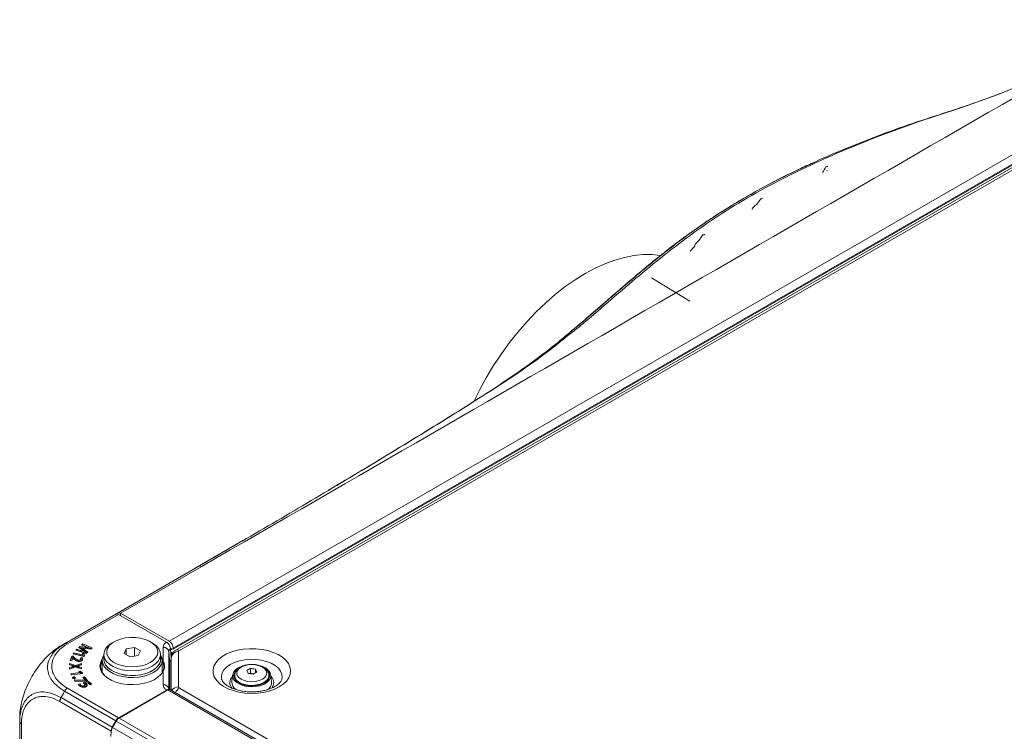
# Model space of a CAD drawing. Header units: millimetres. Extents: x 0 to 1118, y 0 to 864.
# Tile 180 of 256: x 447 to 534, y 199 to 262. Entities that reach past the tile are written whole.
import ezdxf

# ---------------------------------------------------------------- set-up
doc = ezdxf.new("R2010")
doc.units = ezdxf.units.MM

msp = doc.modelspace()

# ---------------------------------------------------------------- linework, layer by layer
at = {"color": 9, "linetype": 'Continuous', "lineweight": 0}
for p, q in [((460.2236, 206.9846), (555.0113, 261.7044)), ((460.5699, 206.2967), (555.3721, 261.0248)), ((555.371, 261.0956), (460.571, 206.3687)), ((555.9282, 260.8968), (461.1275, 206.1695)), ((463.0817, 213.568), (455.9507, 209.4514)), ((455.7704, 209.3473), (451.2657, 206.7468)), ((455.5327, 209.3792), (455.5332, 209.3789)), ((452.479, 206.071), (452.4801, 206.1741)), ((452.8183, 206.3479), (452.8188, 206.4512)), ((459.6879, 205.2713), (459.6879, 206.446)), ((460.3525, 206.2425), (460.471, 206.311)), ((451.8447, 205.4741), (451.8466, 205.5768)), ((460.1867, 206.0662), (460.1867, 202.7757)), ((460.2678, 205.104), (460.1867, 206.0662)), ((460.4446, 205.8875), (460.5318, 205.9378)), ((461.0543, 206.0675), (461.0543, 202.9624)), ((451.6647, 204.6246), (451.6636, 204.7278)), ((452.2914, 204.6317), (452.2924, 204.7349)), ((459.6879, 203.1555), (459.6879, 204.3302)), ((451.2657, 202.8547), (455.7704, 200.2542)), ((461.1275, 202.8604), (605.2489, 119.6609)), ((450.92, 202.3834), (450.7106, 202.0206)), ((450.7106, 202.0205), (455.2144, 199.4205)), ((455.5222, 199.9893), (451.014, 202.5918)), ((604.4646, 119.3483), (460.091, 202.6934)), ((455.1065, 199.0746), (450.6074, 201.6718)), ((600.1916, 116.8816), (455.8181, 200.2267)), ((447.2179, 199.7145), (447.2179, 197.4082)), ((599.6184, 116.0579), (455.2449, 199.4029)), ((455.6093, 200.0274), (455.5327, 199.9832)), ((599.9416, 116.6177), (455.5681, 199.9628))]:
    msp.add_line(p, q, dxfattribs=at)
at = {"color": 7, "linetype": 'Continuous', "lineweight": 15}
for p, q in [((460.5591, 206.2736), (555.3622, 261.0022)), ((555.6032, 260.929), (460.8026, 206.2017)), ((532.5418, 254.9089), (532.3113, 254.8185)), ((518.0933, 248.4177), (518.1378, 248.4027)), ((506.0395, 236.9128), (502.6404, 238.9731)), ((466.7143, 215.8496), (462.5084, 213.4061)), ((455.6844, 209.4667), (462.8317, 213.5928)), ((451.014, 206.7706), (455.5222, 209.3731)), ((455.5222, 209.3731), (455.5327, 209.3792)), ((455.5327, 209.3792), (455.5433, 209.3853)), ((455.6844, 209.4667), (455.5433, 209.3852)), ((455.5433, 209.3853), (455.5453, 209.3841)), ((459.9865, 206.9134), (455.7704, 209.3473)), ((455.9507, 209.4514), (455.93, 209.4395)), ((455.93, 209.2552), (455.93, 209.4395)), ((455.9507, 209.4514), (455.9476, 209.245)), ((460.2236, 206.9846), (455.9507, 209.4514)), ((450.5553, 206.4319), (451.014, 206.7706)), ((450.92, 206.7163), (450.7106, 206.5953)), ((452.1036, 206.2959), (452.0039, 206.2038)), ((452.0039, 206.2038), (452.9326, 205.9104)), ((452.1043, 206.1922), (452.0881, 206.1772)), ((452.4801, 206.1741), (452.1036, 206.2959)), ((452.1043, 206.1922), (452.1036, 206.2959)), ((452.479, 206.071), (452.1043, 206.1922)), ((452.361, 206.5201), (452.2821, 206.4472)), ((452.2821, 206.4472), (452.589, 206.2319)), ((452.362, 206.4166), (452.3463, 206.4021)), ((452.8188, 206.4512), (452.361, 206.5201)), ((452.362, 206.4166), (452.361, 206.5201)), ((452.5268, 206.3918), (452.362, 206.4166)), ((452.6013, 206.7558), (452.5058, 206.6675)), ((452.5058, 206.6675), (452.8537, 206.526)), ((452.5242, 206.2963), (452.527, 206.3985)), ((452.527, 206.3985), (452.5294, 206.4006)), ((452.6019, 206.6519), (452.5843, 206.6356)), ((453.4602, 206.3979), (452.6013, 206.7558)), ((452.6019, 206.6519), (452.6013, 206.7558)), ((453.3829, 206.3265), (452.6019, 206.6519)), ((452.7821, 206.1313), (452.7838, 206.2342)), ((453.0655, 206.0333), (452.7838, 206.2342)), ((452.8922, 206.336), (453.3256, 206.2736)), ((453.2253, 206.3792), (453.2237, 206.3776)), ((453.2246, 206.2881), (453.2237, 206.3776)), ((453.2278, 206.2877), (453.2253, 206.3792)), ((453.3256, 206.2736), (453.4602, 206.3979)), ((455.3797, 206.9439), (455.2029, 206.8418)), ((456.4482, 206.3273), (456.2569, 205.9151)), ((457.1623, 206.4378), (456.4482, 206.3273)), ((456.4528, 205.802), (456.4482, 206.3273)), ((457.1598, 205.6722), (457.1623, 206.4378)), ((457.685, 206.136), (457.1623, 206.4378)), ((458.739, 206.8418), (458.5622, 206.9439)), ((460.3393, 206.3843), (460.5346, 206.2756)), ((460.3461, 206.3326), (460.4043, 205.5213)), ((460.5699, 206.2967), (460.571, 206.3687)), ((451.6483, 205.6728), (451.5022, 205.2826)), ((451.65, 205.5692), (451.5408, 205.2778)), ((451.7633, 205.6584), (451.6483, 205.6728)), ((451.65, 205.5692), (451.6483, 205.6728)), ((451.7619, 205.5552), (451.65, 205.5692)), ((451.6585, 205.2631), (451.747, 205.4993)), ((451.747, 205.4993), (451.7501, 205.4989)), ((451.7501, 205.4989), (451.8063, 205.4391)), ((451.7619, 205.5552), (451.7633, 205.6584)), ((451.8447, 205.4741), (451.7619, 205.5552)), ((451.8466, 205.5768), (451.7633, 205.6584)), ((451.8309, 205.9653), (451.7643, 205.8647)), ((451.7643, 205.8647), (452.7164, 205.6548)), ((451.8322, 205.8616), (451.8253, 205.8513)), ((452.6204, 205.7913), (451.8309, 205.9653)), ((451.8322, 205.8616), (451.8309, 205.9653)), ((452.6217, 205.6876), (451.8322, 205.8616)), ((452.2402, 205.2151), (452.2407, 205.3184)), ((452.5547, 205.5485), (452.4095, 205.5333)), ((452.4482, 205.2977), (452.4461, 205.4001)), ((452.4514, 205.3474), (452.4482, 205.2977)), ((452.4536, 205.3473), (452.4514, 205.4493)), ((452.5534, 205.4451), (452.4533, 205.4346)), ((452.7482, 205.9007), (452.6002, 205.9129)), ((452.6002, 205.9129), (452.6215, 205.7929)), ((452.7462, 205.7975), (452.6188, 205.8081)), ((452.6215, 205.7929), (452.6204, 205.7913)), ((452.6217, 205.6876), (452.6204, 205.7913)), ((452.6238, 205.6907), (452.6215, 205.7929)), ((452.6238, 205.6907), (452.6217, 205.6876)), ((452.7164, 205.6548), (452.7741, 205.7419)), ((452.7462, 205.7975), (452.7482, 205.9007)), ((452.759, 205.7191), (452.7462, 205.7975)), ((452.7741, 205.7419), (452.7482, 205.9007)), ((453.002, 205.9745), (452.7821, 206.1313)), ((452.8657, 206.0468), (452.8631, 206.0444)), ((452.8638, 205.9406), (452.8631, 206.0444)), ((452.8684, 205.9448), (452.8638, 205.9406)), ((452.8684, 205.9448), (452.8657, 206.0468)), ((452.9326, 205.9104), (453.0655, 206.0333)), ((454.3334, 205.3111), (454.3334, 204.2414)), ((454.4709, 205.8214), (454.4709, 205.4132)), ((456.2569, 205.9151), (456.7796, 205.6133)), ((456.7796, 205.6133), (457.4937, 205.7238)), ((457.4937, 205.7238), (457.685, 206.136)), ((459.4709, 205.4132), (459.4709, 205.8214)), ((459.6084, 205.4035), (459.6879, 205.2713)), ((459.6084, 204.2414), (459.6084, 205.3111)), ((460.4043, 205.3507), (460.4028, 205.3515)), ((460.4043, 205.5367), (460.4043, 202.6816)), ((460.4446, 205.8875), (460.4446, 205.7495)), ((451.9871, 204.8544), (451.4507, 205.0339)), ((451.4507, 205.0339), (451.4519, 204.9062)), ((451.4529, 204.9296), (451.4507, 205.0339)), ((451.4519, 204.9062), (451.6626, 204.8462)), ((451.4529, 204.9296), (451.4531, 204.9059)), ((451.9871, 204.7509), (451.4529, 204.9296)), ((451.6636, 204.7278), (451.4541, 204.6609)), ((451.4541, 204.6609), (451.4552, 204.5323)), ((451.4563, 204.5581), (451.4541, 204.6609)), ((451.4552, 204.5323), (451.9946, 204.7195)), ((451.6647, 204.6246), (451.4563, 204.5581)), ((451.4563, 204.5581), (451.4565, 204.5328)), ((451.5022, 205.2826), (451.6585, 205.2631)), ((451.8623, 204.7917), (451.8622, 204.7889)), ((451.8644, 204.686), (451.8622, 204.7889)), ((451.8645, 204.6905), (451.8623, 204.7917)), ((451.8645, 204.6905), (451.8644, 204.686)), ((452.5077, 205.0298), (451.9871, 204.8544)), ((452.5056, 204.9255), (451.9871, 204.7509)), ((451.9871, 204.7509), (451.9871, 204.8544)), ((451.9946, 204.7195), (452.5121, 204.5427)), ((452.1125, 204.6829), (452.1148, 204.7842)), ((452.1127, 204.6795), (452.1125, 204.6829)), ((452.1127, 204.6795), (452.1148, 204.7824)), ((452.1148, 204.7824), (452.1148, 204.7842)), ((452.5088, 204.5676), (452.2914, 204.6317)), ((452.2915, 204.8355), (452.5089, 204.9022)), ((452.511, 204.6704), (452.2924, 204.7349)), ((452.5056, 204.9255), (452.5077, 205.0298)), ((452.5058, 204.9012), (452.5056, 204.9255)), ((452.5089, 204.9022), (452.5077, 205.0298)), ((452.5088, 204.5676), (452.511, 204.6704)), ((452.509, 204.5438), (452.5088, 204.5676)), ((452.5121, 204.5427), (452.511, 204.6704)), ((459.6401, 205.2229), (459.6084, 205.2799)), ((459.6614, 204.3648), (459.6084, 204.4729)), ((460.2678, 205.104), (460.2678, 202.7408)), ((467.3733, 204.5904), (467.3733, 204.1623)), ((467.8055, 204.5235), (467.8055, 204.212)), ((452.3992, 204.2325), (451.5751, 204.1244)), ((451.5751, 204.1244), (451.6164, 204.0194)), ((452.4018, 204.1295), (451.6137, 204.0261)), ((451.6164, 204.0194), (452.6102, 204.1497)), ((451.7285, 203.7465), (451.7284, 203.7464)), ((451.8072, 203.7316), (451.7632, 203.7171)), ((451.8072, 203.7316), (451.8065, 203.8349)), ((452.818, 203.5712), (451.8601, 203.5832)), ((451.8601, 203.5832), (451.9475, 203.4769)), ((451.9617, 203.7468), (451.9626, 203.7933)), ((452.4003, 204.3644), (452.2654, 204.3273)), ((452.2654, 204.3273), (452.3985, 204.2342)), ((452.3997, 204.2608), (452.3716, 204.253)), ((452.3985, 204.2342), (452.3992, 204.2325)), ((452.4018, 204.1295), (452.3992, 204.2325)), ((452.3997, 204.2608), (452.4003, 204.3644)), ((452.5644, 204.1437), (452.3997, 204.2608)), ((452.5745, 204.2406), (452.4003, 204.3644)), ((452.5726, 204.1447), (452.5745, 204.2406)), ((452.6102, 204.1497), (452.5745, 204.2406)), ((452.7595, 203.8618), (452.6149, 203.8222)), ((452.6149, 203.8222), (452.8208, 203.5719)), ((452.7584, 203.7581), (452.6844, 203.7378)), ((452.7584, 203.7581), (452.7595, 203.8618)), ((452.983, 203.4851), (452.7584, 203.7581)), ((453.0535, 203.5044), (452.7595, 203.8618)), ((452.8208, 203.5719), (452.818, 203.5712)), ((452.8184, 203.4741), (452.818, 203.5712)), ((452.8236, 203.4741), (452.8208, 203.5719)), ((465.8046, 204.011), (465.7422, 203.4007)), ((465.9892, 203.9632), (465.9892, 203.7903)), ((467.3733, 204.1623), (467.3321, 204.1385)), ((467.6494, 204.1196), (467.3733, 204.1623)), ((468.9892, 203.7903), (468.9892, 203.9632)), ((468.9892, 203.8226), (469.0239, 203.7495)), ((469.2361, 203.4007), (469.1737, 204.011)), ((452.1499, 203.4762), (451.9459, 203.4788)), ((451.9475, 203.4769), (452.9416, 203.4737)), ((452.3789, 203.2243), (452.2362, 203.1958)), ((452.377, 203.1206), (452.2862, 203.1024)), ((452.4587, 202.9972), (452.4605, 203.0999)), ((453.1137, 203.4535), (452.65, 203.3193)), ((452.7401, 202.9515), (452.7389, 203.0546)), ((452.8713, 203.2799), (452.7464, 203.2437)), ((452.8183, 203.0413), (452.8162, 203.1433)), ((452.8679, 203.184), (452.8715, 203.2857)), ((452.8715, 203.2857), (453.0569, 203.3373)), ((452.9149, 203.1492), (452.9167, 203.2519)), ((452.9416, 203.4737), (453.0535, 203.5044)), ((453.0569, 203.3373), (453.2767, 203.1499)), ((453.113, 203.3499), (453.0601, 203.3345)), ((453.113, 203.3499), (453.1137, 203.4535)), ((453.3252, 203.1689), (453.113, 203.3499)), ((453.4091, 203.2017), (453.1137, 203.4535)), ((453.2767, 203.1499), (453.4091, 203.2017)), ((604.7146, 119.3731), (460.341, 202.7182)), ((459.9865, 202.6881), (455.7704, 200.2542)), ((455.8181, 200.2267), (460.091, 202.6934)), ((447.0714, 199.919), (447.0714, 200.2923)), ((447.0714, 197.6123), (447.0714, 199.919)), ((455.5433, 199.9771), (455.2144, 199.4205)), ((455.2449, 199.4029), (455.5681, 199.9628)), ((455.6245, 200.0483), (455.5222, 199.9893)), ((455.5327, 199.9832), (455.5222, 199.9893)), ((455.5433, 199.9771), (455.5327, 199.9832)), ((455.5956, 200.0073), (455.5433, 199.9771)), ((455.099, 198.5845), (455.1065, 199.0746))]:
    msp.add_line(p, q, dxfattribs=at)
at = {"color": 7, "linetype": 'Continuous', "lineweight": 15, "flags": 128}
for points in [[(518.4958, 249.7312), (518.8894, 249.9117), (522.4268, 251.3621), (526.1127, 252.6993), (529.8547, 253.9442), (531.6743, 254.5791), (533.4576, 255.2493), (536.899, 256.7138), (540.2029, 258.3415), (543.3574, 260.0793), (543.3574, 260.0793), (543.3574, 260.0793)], [(503.4325, 240.9427), (502.6961, 241.0211), (501.9119, 241.0217), (501.1016, 240.9415), (500.2695, 240.7809), (499.4197, 240.5408), (498.5566, 240.2224), (497.6846, 239.8272), (496.8081, 239.3574), (495.9316, 238.8153), (495.0596, 238.2036), (494.1965, 237.5256), (493.3467, 236.7845), (492.5146, 235.9843), (491.7043, 235.129), (490.92, 234.2229), (490.1658, 233.2707), (489.4454, 232.2772), (488.7625, 231.2475), (488.1206, 230.1868), (487.523, 229.1006), (487.0524, 228.162)], [(458.5619, 205.1071), (458.8496, 205.3108), (459.0604, 205.5437), (459.1856, 205.7964), (459.2202, 206.0585), (459.1627, 206.3192), (459.0155, 206.5679), (458.7845, 206.7944), (458.4793, 206.9894), (458.1124, 207.1449), (457.6987, 207.2546), (457.2552, 207.3141), (456.8001, 207.3207), (456.352, 207.2743), (455.9292, 207.1769), (455.5491, 207.0322), (455.2272, 206.8464), (454.9766, 206.6269), (454.8078, 206.3829), (454.7274, 206.1242), (454.739, 205.8615), (454.8419, 205.6055), (455.032, 205.3666), (455.3014, 205.1548), (455.6392, 204.9786), (456.0315, 204.8453), (456.4623, 204.7603), (456.9139, 204.7271), (457.3679, 204.747), (457.8056, 204.8193), (458.2091, 204.941), (458.5619, 205.1071)], [(458.7387, 204.8009), (458.3722, 204.6262), (457.9551, 204.4947), (457.5024, 204.4112), (457.0304, 204.3786), (456.5564, 204.3982), (456.0973, 204.4692), (455.6698, 204.5891), (455.2893, 204.7535), (454.9696, 204.9565), (454.7222, 205.1908), (454.5561, 205.4479), (454.4773, 205.7185), (454.4886, 205.9928), (454.5896, 206.2609), (454.7767, 206.5131), (455.0431, 206.7403), (455.2029, 206.8418)], [(458.739, 206.8418), (458.8208, 206.7922), (459.1056, 206.5726), (459.3133, 206.3258), (459.4363, 206.0608), (459.4702, 205.7871), (459.4138, 205.5147), (459.2691, 205.2533), (459.0413, 205.0125), (458.7387, 204.8009)], [(452.5534, 205.4451), (452.5541, 205.4968), (452.5547, 205.5485)], [(459.6879, 204.3302), (459.5005, 204.0597), (459.233, 203.8127), (458.894, 203.5969), (458.494, 203.4193), (458.0459, 203.2853), (457.5637, 203.1994), (457.0628, 203.1641), (456.559, 203.1806), (456.0682, 203.2483), (455.606, 203.3652), (455.187, 203.5276), (454.8244, 203.7302), (454.5298, 203.9667), (454.3124, 204.2296), (454.1792, 204.5106), (454.1343, 204.8008), (454.1792, 205.0909), (454.3124, 205.3719), (454.3392, 205.4118)], [(459.4636, 205.8088), (459.4717, 205.795), (459.5831, 205.5214), (459.6056, 205.2408), (459.5384, 204.9625), (459.3837, 204.6961), (459.1469, 204.4506), (458.8359, 204.2345), (458.4615, 204.055), (458.0363, 203.9182), (457.5748, 203.8289), (457.0927, 203.7901), (456.6066, 203.8031), (456.1328, 203.8674), (455.6875, 203.9809), (455.286, 204.1397), (454.9418, 204.3384), (454.6668, 204.5702), (454.4702, 204.8272), (454.3587, 205.1007), (454.3363, 205.3814), (454.4035, 205.6597), (454.4709, 205.7963)], [(454.4709, 205.5577), (454.4591, 205.4477), (454.4932, 205.1726), (454.6169, 204.9063), (454.8256, 204.6583), (455.1118, 204.4375), (455.4653, 204.252), (455.8731, 204.1085), (456.3207, 204.0121), (456.7917, 203.9664), (457.2692, 203.973), (457.736, 204.0316), (458.1751, 204.1401), (458.5706, 204.2947), (458.9084, 204.4897), (459.1761, 204.718), (459.3641, 204.9715), (459.4657, 205.241), (459.477, 205.5166), (459.4709, 205.5577)], [(454.4709, 205.4132), (454.5056, 205.1738), (454.6286, 204.9088), (454.8362, 204.662), (455.1211, 204.4424), (455.4727, 204.2578), (455.8786, 204.115), (456.3239, 204.0191), (456.7926, 203.9736), (457.2677, 203.9801), (457.7322, 204.0385), (458.1691, 204.1465), (458.5627, 204.3003), (458.8987, 204.4943), (459.1651, 204.7215), (459.3522, 204.9737), (459.4533, 205.2418), (459.4709, 205.4132)], [(454.3334, 205.2799), (454.2284, 205.0457), (454.1843, 204.7606), (454.2284, 204.4756), (454.3593, 204.1996), (454.5728, 203.9413), (454.8623, 203.709), (455.0182, 203.613)], [(454.3334, 204.4729), (454.3005, 204.4092), (454.2754, 204.3526)], [(468.1522, 204.8494), (468.4571, 204.7516), (468.7498, 204.6012), (468.9745, 204.416), (469.1192, 204.2058), (469.1759, 203.982), (469.1418, 203.7566), (469.0185, 203.5419), (468.8129, 203.3494), (468.5358, 203.1895), (468.2023, 203.0707), (467.8304, 202.9996), (467.4401, 202.9799), (467.0524, 203.0126), (466.6883, 203.0961), (466.3673, 203.2259), (466.1068, 203.3949), (465.9209, 203.5939), (465.8195, 203.8124), (465.8081, 204.0385), (465.8873, 204.26), (466.0529, 204.465), (466.2959, 204.6425), (466.2959, 204.6425)], [(466.2959, 204.6425), (466.6033, 204.7828), (466.6733, 204.8064)], [(466.1087, 204.3914), (465.9855, 204.2241), (465.917, 204.0085), (465.9399, 203.7897), (466.0529, 203.5805), (466.2493, 203.3929), (466.5178, 203.2379), (466.8428, 203.1245), (467.2052, 203.0593), (467.5842, 203.046), (467.9577, 203.0856), (468.304, 203.1755), (468.6028, 203.3107), (468.837, 203.4832), (468.9928, 203.6831), (469.0613, 203.8987), (469.0384, 204.1175), (468.9254, 204.3268), (468.8371, 204.4239)], [(465.9544, 203.7495), (465.9855, 203.8158), (465.9892, 203.8226)], [(465.9892, 203.7903), (465.9958, 203.7088), (466.013, 203.6366)], [(468.9653, 203.6366), (468.9884, 203.7631), (468.9892, 203.7903)], [(452.377, 203.1206), (452.3779, 203.1724), (452.3789, 203.2243)]]:
    msp.add_lwpolyline(points, dxfattribs=at)
at = {"color": 9, "linetype": 'Continuous', "lineweight": 0, "flags": 128}
for points in [[(512.4095, 245.9504), (512.3695, 245.9458), (512.2679, 245.9341)], [(507.3199, 242.774), (507.2719, 242.768), (507.1635, 242.7545)], [(469.905, 202.9672), (469.4862, 202.7616), (469.0156, 202.5974), (468.5056, 202.4789), (467.9692, 202.4091), (467.4204, 202.39), (466.8733, 202.4219), (466.3422, 202.504), (465.8408, 202.6343), (465.3821, 202.8093), (464.978, 203.0245), (464.6389, 203.2744), (464.3736, 203.5524), (464.189, 203.8514), (464.0899, 204.1636), (464.0789, 204.481), (464.1561, 204.7952), (464.3197, 205.0983), (464.5654, 205.3822), (464.8867, 205.6398), (465.2755, 205.8642), (465.7217, 206.0498), (466.2136, 206.1916), (466.7385, 206.286), (467.2829, 206.3306), (467.8326, 206.3242), (468.3734, 206.267), (468.8913, 206.1604), (469.3729, 206.0073), (469.8058, 205.8115), (470.1786, 205.5783), (470.4817, 205.3134), (470.7074, 205.024), (470.8497, 204.7174), (470.905, 204.4016), (470.8718, 204.0848), (470.751, 203.7751), (470.5457, 203.4807), (470.2612, 203.209), (469.905, 202.9672)], [(464.834, 203.6545), (464.815, 203.9229), (464.8832, 204.2054), (465.0402, 204.4758), (465.2806, 204.7249), (465.5962, 204.9443), (465.9763, 205.1265), (466.4079, 205.2653), (466.8762, 205.3559), (467.3655, 205.3953), (467.859, 205.3821), (468.3399, 205.3168), (468.7918, 205.2016), (469.1994, 205.0405), (469.5487, 204.8388), (469.8278, 204.6036), (470.0274, 204.3427), (470.1405, 204.0651), (470.1633, 203.7802), (470.1472, 203.6678)], [(466.5572, 204.7125), (466.3478, 204.555), (466.2161, 204.3715), (466.1712, 204.1745), (466.2161, 203.9776), (466.3478, 203.7941), (466.5572, 203.6366), (466.8302, 203.5157), (467.148, 203.4396), (467.4892, 203.4137), (467.8303, 203.4396), (468.1481, 203.5157), (468.4211, 203.6366), (468.6305, 203.7941), (468.7622, 203.9776), (468.8071, 204.1745), (468.7622, 204.3715), (468.6305, 204.555), (468.4211, 204.7125), (468.1481, 204.8334), (467.8303, 204.9094), (467.4892, 204.9354), (467.148, 204.9094), (466.8302, 204.8334), (466.5572, 204.7125)], [(468.989, 203.9502), (468.9707, 203.8277), (468.8658, 203.6193), (468.6744, 203.4325), (468.4085, 203.279), (468.0849, 203.1685), (467.7238, 203.1079), (467.348, 203.1011), (466.981, 203.1485), (466.646, 203.247), (466.364, 203.3906), (466.1526, 203.5701), (466.0253, 203.7743), (465.9892, 203.9599)]]:
    msp.add_lwpolyline(points, dxfattribs=at)
at = {"color": 9, "linetype": 'Continuous', "lineweight": 0}
for centre, radius, start, end in [((459.7257, 205.9782), 0.4693, 10.809348, 94.616704), ((460.9389, 205.9215), 0.3116, 52.744069, 115.981703), ((461.1794, 206.055), 0.1257, 114.374658, 174.305201), ((461.0002, 205.4704), 0.5995, 84.817422, 173.64866), ((459.6952, 205.2163), 0.0555, 97.475115, 173.148097), ((459.6781, 204.2893), 0.0421, 76.458999, 137.283507), ((466.2985, 203.3424), 0.7392, 133.343922, 224.075214), ((468.6848, 203.3436), 0.7348, 319.242679, 46.87), ((459.7257, 202.6877), 0.4693, 10.809348, 94.616704), ((461.027, 202.2964), 0.6666, 87.653657, 148.085651), ((461.6513, 202.0368), 0.976, 122.452267, 153.81934), ((461.1794, 202.9749), 0.1257, 185.694799, 245.625342)]:
    msp.add_arc(centre, radius, start, end, dxfattribs=at)
at = {"color": 7, "linetype": 'Continuous', "lineweight": 15}
for centre, radius, start, end in [((460.0624, 205.8698), 0.3826, 2.644123, 37.841239), ((469.0411, 201.3361), 3.6567, 117.134041, 122.860582), ((466.8881, 200.0232), 4.5929, 78.478035, 83.935888), ((464.0022, 202.6066), 4.2591, 23.047935, 26.748988), ((463.2536, 202.4908), 4.2591, 23.047935, 26.748988), ((466.6876, 199.591), 4.5929, 78.478035, 83.935888), ((469.5891, 201.0197), 3.6567, 117.134041, 122.860582), ((460.2375, 202.489), 0.2515, 65.692881, 125.617577), ((466.5259, 203.3845), 0.7839, 178.813286, 237.400103), ((468.4407, 203.3875), 0.7956, 300.457416, 0.952826), ((456.1998, 199.6147), 0.7213, 121.954672, 151.144391), ((455.8623, 199.0298), 0.7214, 148.856272, 178.043501)]:
    msp.add_arc(centre, radius, start, end, dxfattribs=at)
for centre, major_axis, ratio, start_param, end_param in [((455.7765, 208.9426), (-0.2564, 0.4293), 0.56722, 5.4894397, 6.2748379), ((455.93, 209.0312), (-0.2435, 0.4367), 0.5672184, 5.5062957, 6.2916938), ((460.2175, 206.5728), (-0.2433, 0.4369), 0.587367, 3.9361102, 5.5069065), ((460.5346, 206.3171), (-0.0243, 0.0437), 0.587367, 2.3827671, 3.9361102), ((455.7765, 199.8424), (0.2433, 0.4369), 0.587367, 0.7762788, 1.561677), ((455.46, 199.2787), (0.2564, 0.4293), 0.56722, 1.5791437, 2.3645419)]:
    msp.add_ellipse(centre, major_axis=major_axis, ratio=ratio, start_param=start_param, end_param=end_param, dxfattribs=at)
at = {"color": 9, "linetype": 'Continuous', "lineweight": 0}
for points in [[(543.6074, 260.0545), (516.7419, 244.5726), (489.9218, 229.0646), (463.0817, 213.568)], [(451.014, 206.7706), (451.0314, 206.7785), (451.0663, 206.7944), (451.1288, 206.7959), (451.1958, 206.7822), (451.2424, 206.7586), (451.2657, 206.7468)], [(451.014, 202.5917), (451.0314, 202.6194), (451.0663, 202.6749), (451.1288, 202.7476), (451.1958, 202.8103), (451.2424, 202.8399), (451.2657, 202.8547)], [(450.7106, 202.0205), (450.6952, 201.9916), (450.6643, 201.9338), (450.6323, 201.8435), (450.6112, 201.7543), (450.6086, 201.6993), (450.6074, 201.6718)], [(447.0714, 199.9189), (447.0733, 199.9), (447.077, 199.8621), (447.107, 199.8076), (447.1525, 199.7569), (447.1962, 199.7286), (447.218, 199.7144)]]:
    msp.add_open_spline(points, degree=3, dxfattribs=at)
at = {"color": 7, "linetype": 'Continuous', "lineweight": 15}
for points, knots in [([(532.094, 254.7368), (531.1068, 254.3921), (529.1045, 253.6929), (525.9981, 252.7188), (522.9395, 251.6373), (519.9898, 250.4664), (517.9727, 249.6255), (516.9741, 249.1496), (516.8979, 249.1133)], [0, 0, 0, 0, 0.1922099, 0.3898255, 0.5875078, 0.7853702, 0.9836252, 1, 1, 1, 1]), ([(533.4333, 255.2398), (533.2675, 255.1753), (532.9707, 255.06), (532.671, 254.948), (532.5387, 254.8987)], [0, 0, 0, 0, 0.5588385, 1, 1, 1, 1]), ([(516.8528, 249.1015), (516.445, 248.9165), (515.3993, 248.442), (513.7891, 247.642), (512.0316, 246.7143), (510.3888, 245.7751), (508.8315, 244.8159), (507.3224, 243.8212), (505.8165, 242.7619), (504.3023, 241.6287), (502.7709, 240.4112), (501.1397, 239.0487), (499.2076, 237.3813), (497.2301, 235.6431), (495.8041, 234.4504), (495.2122, 233.9554)], [0, 0, 0, 0, 0.0458838, 0.1176495, 0.187644, 0.2560116, 0.3211739, 0.3878548, 0.4570888, 0.5292786, 0.6049276, 0.685038, 0.7801349, 0.90875, 1, 1, 1, 1]), ([(517.9958, 248.7506), (518.0002, 248.7598), (518.006, 248.7718), (518.0048, 248.7822), (518.0012, 248.7854), (517.9973, 248.7864), (517.9946, 248.7856), (517.9944, 248.7856)], [0, 0, 0, 0, 0.53950253, 0.70826436, 0.87801266, 0.98873181, 1, 1, 1, 1]), ([(518.1348, 248.8021), (518.1379, 248.8001), (518.1445, 248.7957), (518.1501, 248.7856), (518.1525, 248.7781), (518.1531, 248.7755), (518.1532, 248.7752)], [0, 0, 0, 0, 0.3637468, 0.7837359, 0.9761574, 1, 1, 1, 1]), ([(511.5168, 245.0051), (511.5111, 245.0063), (511.4919, 245.0106), (511.5107, 245.0576), (511.5708, 245.1423), (511.6876, 245.2638), (511.8153, 245.3765), (511.8964, 245.4387), (511.9179, 245.4553)], [0, 0, 0, 0, 0.0758515, 0.2572006, 0.4655128, 0.6940665, 0.9185575, 1, 1, 1, 1]), ([(512.2679, 245.9341), (512.273, 245.9424), (512.2802, 245.9539), (512.2826, 245.9644), (512.2807, 245.9679), (512.2784, 245.9693), (512.2764, 245.9687), (512.2764, 245.9687)], [0, 0, 0, 0, 0.4992593, 0.6934626, 0.8885708, 0.9991827, 1, 1, 1, 1]), ([(512.3914, 245.9769), (512.3939, 245.9755), (512.4, 245.972), (512.4058, 245.9624), (512.4086, 245.9543), (512.4094, 245.9507), (512.4095, 245.9504)], [0, 0, 0, 0, 0.2906656, 0.7082429, 0.9755421, 1, 1, 1, 1]), ([(507.1635, 242.7545), (507.1686, 242.7629), (507.1761, 242.775), (507.179, 242.786), (507.1787, 242.7906), (507.1751, 242.7897), (507.1746, 242.7896)], [0, 0, 0, 0, 0.4798945, 0.6946547, 0.9625495, 1, 1, 1, 1]), ([(507.3199, 242.774), (507.3198, 242.7743), (507.3189, 242.7782), (507.3159, 242.7866), (507.3099, 242.7961), (507.304, 242.7992), (507.3017, 242.8004)], [0, 0, 0, 0, 0.0243069, 0.319162, 0.735865, 1, 1, 1, 1]), ([(506.4542, 241.8123), (506.4496, 241.8129), (506.4343, 241.8146), (506.4596, 241.8658), (506.5268, 241.9599), (506.6369, 242.0852), (506.7458, 242.1954), (506.8082, 242.2527), (506.8291, 242.2719)], [0, 0, 0, 0, 0.0874999, 0.2887124, 0.5129172, 0.7411283, 0.9136547, 1, 1, 1, 1]), ([(462.8317, 213.5928), (463.3413, 213.8873), (465.8893, 215.3598), (470.4554, 218.0217), (476.4914, 221.5998), (481.4623, 224.6137), (485.3878, 227.0512), (488.3072, 228.8893), (491.1761, 230.758), (493.5745, 232.4864), (494.9602, 233.6105), (495.5089, 234.0556)], [0, 0, 0, 0, 0.0448574, 0.2242787, 0.4036824, 0.5830632, 0.6727413, 0.7623083, 0.8519002, 0.9413594, 1, 1, 1, 1]), ([(495.2565, 233.9923), (494.9539, 233.7387), (493.8245, 232.7926), (491.7305, 231.2111), (487.9736, 228.6545), (484.0449, 226.2305), (479.1568, 223.2184), (476.1955, 221.4471), (474.2353, 220.2745)], [0, 0, 0, 0, 0.0498624, 0.1860851, 0.3226237, 0.595801, 0.7324407, 1, 1, 1, 1]), ([(450.7107, 206.5953), (450.5854, 206.5184), (450.2564, 206.3165), (449.7268, 205.8883), (449.1502, 205.3018), (448.6136, 204.6236), (448.155, 203.9107), (447.7635, 203.159), (447.4463, 202.387), (447.2246, 201.6294), (447.0945, 200.9207), (447.0793, 200.5032), (447.0716, 200.2922)], [0, 0, 0, 0, 0.0657965, 0.1727607, 0.2828934, 0.389757, 0.4997969, 0.5968708, 0.7039461, 0.8142113, 0.9061257, 1, 1, 1, 1]), ([(450.6793, 206.5499), (450.6712, 206.5504), (450.6468, 206.552), (450.6343, 206.5468), (450.626, 206.5434)], [0, 0, 0, 0, 0.3304506, 1, 1, 1, 1]), ([(450.9201, 206.7163), (450.9209, 206.7168), (450.9254, 206.7194), (450.9567, 206.7375), (450.9898, 206.7566), (451.014, 206.7706)], [0, 0, 0, 0, 0.0512389, 0.3045526, 1, 1, 1, 1]), ([(452.8631, 206.0444), (452.8207, 206.0597), (452.7366, 206.0899), (452.6082, 206.1324), (452.5228, 206.1602), (452.4801, 206.1741)], [0, 0, 0, 0, 0.33781963, 0.66888192, 1, 1, 1, 1]), ([(452.7821, 206.1313), (452.7497, 206.1533), (452.692, 206.1926), (452.6052, 206.2472), (452.5512, 206.2799), (452.5242, 206.2963)], [0, 0, 0, 0, 0.3897151, 0.6948017, 1, 1, 1, 1]), ([(452.7838, 206.2342), (452.7514, 206.2562), (452.6938, 206.2953), (452.6074, 206.3497), (452.5538, 206.3822), (452.527, 206.3985)], [0, 0, 0, 0, 0.3913113, 0.6956005, 1, 1, 1, 1]), ([(452.5294, 206.4006), (452.5768, 206.3914), (452.6604, 206.375), (452.7816, 206.3539), (452.8553, 206.342), (452.8922, 206.336)], [0, 0, 0, 0, 0.3951441, 0.697506, 1, 1, 1, 1]), ([(452.589, 206.2319), (452.6205, 206.2095), (452.6808, 206.1666), (452.7731, 206.1049), (452.8348, 206.0662), (452.8657, 206.0468)], [0, 0, 0, 0, 0.3541542, 0.6769804, 1, 1, 1, 1]), ([(453.2237, 206.3776), (453.1765, 206.3872), (453.0862, 206.4055), (452.9511, 206.4298), (452.8629, 206.4441), (452.8188, 206.4512)], [0, 0, 0, 0, 0.3533457, 0.6765681, 1, 1, 1, 1]), ([(452.8537, 206.526), (452.8948, 206.5095), (452.977, 206.4766), (453.1009, 206.4277), (453.1838, 206.3954), (453.2253, 206.3792)], [0, 0, 0, 0, 0.3332064, 0.6665987, 1, 1, 1, 1]), ([(459.9865, 206.9134), (460.0266, 206.8858), (460.1067, 206.8306), (460.2143, 206.6989), (460.2962, 206.5494), (460.3363, 206.4223), (460.3438, 206.3536), (460.3461, 206.3326)], [0, 0, 0, 0, 0.2256354, 0.4512756, 0.6767085, 0.9011407, 1, 1, 1, 1]), ([(460.8026, 206.2017), (460.7365, 206.1564), (460.6084, 206.0685), (460.4756, 205.8762), (460.412, 205.6929), (460.4063, 205.5772), (460.4043, 205.5367)], [0, 0, 0, 0, 0.2954848, 0.5729803, 0.8507843, 1, 1, 1, 1]), ([(451.8063, 205.4391), (451.8321, 205.4144), (451.8838, 205.3648), (451.9742, 205.2956), (452.0808, 205.2341), (452.1737, 205.2159), (452.2182, 205.2072)], [0, 0, 0, 0, 0.2539302, 0.508119, 0.7640373, 1, 1, 1, 1]), ([(452.2402, 205.2151), (452.2097, 205.2215), (452.1354, 205.2372), (452.0458, 205.2943), (451.9471, 205.3747), (451.8828, 205.4371), (451.8447, 205.4741)], [0, 0, 0, 0, 0.1576035, 0.3836018, 0.6355895, 1, 1, 1, 1]), ([(452.2407, 205.3184), (452.2104, 205.3248), (452.1367, 205.3403), (452.0476, 205.3971), (451.949, 205.4773), (451.8847, 205.5398), (451.8466, 205.5768)], [0, 0, 0, 0, 0.15683597, 0.38221486, 0.63372067, 1, 1, 1, 1]), ([(452.2182, 205.2072), (452.262, 205.2044), (452.3446, 205.199), (452.4559, 205.2255), (452.538, 205.2729), (452.5738, 205.3209), (452.5878, 205.3516), (452.5911, 205.3589)], [0, 0, 0, 0, 0.254989, 0.4802614, 0.6776544, 0.9227771, 1, 1, 1, 1]), ([(452.4461, 205.4001), (452.4384, 205.385), (452.4263, 205.3613), (452.3898, 205.3341), (452.3453, 205.3196), (452.2934, 205.3132), (452.2576, 205.3167), (452.2407, 205.3184)], [0, 0, 0, 0, 0.2858471, 0.4510286, 0.6171853, 0.8186625, 1, 1, 1, 1]), ([(452.4095, 205.5333), (452.419, 205.5199), (452.4363, 205.4959), (452.4556, 205.4511), (452.4498, 205.4198), (452.4461, 205.4001)], [0, 0, 0, 0, 0.3171435, 0.5705001, 1, 1, 1, 1]), ([(452.8638, 205.9406), (452.8214, 205.9559), (452.7371, 205.9863), (452.608, 206.0289), (452.522, 206.057), (452.479, 206.071)], [0, 0, 0, 0, 0.3362434, 0.6680927, 1, 1, 1, 1]), ([(452.5966, 205.3333), (452.5941, 205.3591), (452.5904, 205.398), (452.5628, 205.4332), (452.5534, 205.4451)], [0, 0, 0, 0, 0.66253789, 1, 1, 1, 1]), ([(452.5911, 205.3589), (452.5964, 205.378), (452.6104, 205.4287), (452.5956, 205.4948), (452.564, 205.5363), (452.5547, 205.5485)], [0, 0, 0, 0, 0.2988214, 0.7938796, 1, 1, 1, 1]), ([(460.4028, 205.3515), (460.3647, 205.3142), (460.2865, 205.2378), (460.2741, 205.1493), (460.2678, 205.104)], [0, 0, 0, 0, 0.4879707, 1, 1, 1, 1]), ([(451.6626, 204.8462), (451.6849, 204.8397), (451.7289, 204.8269), (451.795, 204.808), (451.8398, 204.7971), (451.8623, 204.7917)], [0, 0, 0, 0, 0.3394357, 0.6694961, 1, 1, 1, 1]), ([(451.8622, 204.7889), (451.8399, 204.7824), (451.7952, 204.7694), (451.7292, 204.7488), (451.6855, 204.7348), (451.6636, 204.7278)], [0, 0, 0, 0, 0.3333365, 0.6666277, 1, 1, 1, 1]), ([(451.8644, 204.686), (451.8421, 204.6795), (451.7972, 204.6665), (451.7308, 204.6458), (451.6867, 204.6317), (451.6647, 204.6246)], [0, 0, 0, 0, 0.3315217, 0.6657189, 1, 1, 1, 1]), ([(452.2914, 204.6317), (452.2691, 204.6382), (452.2286, 204.65), (452.1687, 204.6656), (452.1314, 204.6749), (452.1127, 204.6795)], [0, 0, 0, 0, 0.38075816, 0.69030535, 1, 1, 1, 1]), ([(452.1148, 204.7842), (452.1373, 204.7905), (452.1782, 204.8019), (452.2371, 204.819), (452.2734, 204.83), (452.2915, 204.8355)], [0, 0, 0, 0, 0.379142, 0.6895422, 1, 1, 1, 1]), ([(452.2924, 204.7349), (452.2701, 204.7414), (452.2298, 204.7531), (452.1703, 204.7687), (452.1333, 204.7778), (452.1148, 204.7824)], [0, 0, 0, 0, 0.3832035, 0.6915286, 1, 1, 1, 1]), ([(459.6401, 204.2984), (459.6702, 204.3635), (459.731, 204.4949), (459.7651, 204.7089), (459.7495, 204.961), (459.6768, 205.1348), (459.6401, 205.2229)], [0, 0, 0, 0, 0.2212025, 0.4462055, 0.7194534, 1, 1, 1, 1]), ([(459.6879, 205.2713), (459.728, 205.1843), (459.8094, 205.0076), (459.8423, 204.6769), (459.7466, 204.4619), (459.6879, 204.3302)], [0, 0, 0, 0, 0.272729, 0.5542341, 1, 1, 1, 1]), ([(466.4855, 204.7014), (466.4394, 204.6726), (466.3069, 204.5897), (466.142, 204.4272), (466.0274, 204.2122), (465.9794, 204.0514), (465.9921, 203.9685), (465.9936, 203.9586)], [0, 0, 0, 0, 0.1614779, 0.4647481, 0.7203267, 0.9667175, 1, 1, 1, 1]), ([(467.6105, 204.9363), (467.5626, 204.9402), (467.4006, 204.9533), (467.1212, 204.9236), (466.8007, 204.8497), (466.5953, 204.7634), (466.4985, 204.7088), (466.4855, 204.7014)], [0, 0, 0, 0, 0.1188879, 0.4014746, 0.685724, 0.9575039, 1, 1, 1, 1]), ([(468.9853, 203.9455), (468.9867, 203.954), (469.0008, 204.0391), (468.955, 204.2031), (468.846, 204.4121), (468.6674, 204.5938), (468.4309, 204.7465), (468.1398, 204.86), (467.8584, 204.9264), (467.6769, 204.9336), (467.6105, 204.9363)], [0, 0, 0, 0, 0.0155267, 0.156321, 0.2947365, 0.4381319, 0.5904629, 0.7488495, 0.9080899, 1, 1, 1, 1]), ([(451.8065, 203.8349), (451.7905, 203.8307), (451.7627, 203.8233), (451.7345, 203.8035), (451.7206, 203.7823), (451.721, 203.7625), (451.7264, 203.751), (451.7285, 203.7465)], [0, 0, 0, 0, 0.27109458, 0.47405431, 0.6772857, 0.87404945, 1, 1, 1, 1]), ([(451.7284, 203.7464), (451.7352, 203.738), (451.7472, 203.7231), (451.779, 203.7079), (451.8145, 203.7004), (451.8512, 203.6996), (451.8742, 203.7032), (451.8844, 203.7048)], [0, 0, 0, 0, 0.24964704, 0.43883729, 0.62775809, 0.83382104, 1, 1, 1, 1]), ([(451.9626, 203.7933), (451.9546, 203.8029), (451.941, 203.8191), (451.9046, 203.8338), (451.8679, 203.8401), (451.834, 203.8394), (451.8141, 203.8361), (451.8065, 203.8349)], [0, 0, 0, 0, 0.28373686, 0.47936417, 0.67497614, 0.87626559, 1, 1, 1, 1]), ([(451.9282, 203.719), (451.9198, 203.723), (451.9018, 203.7314), (451.8664, 203.7367), (451.8337, 203.736), (451.8143, 203.7328), (451.8072, 203.7316)], [0, 0, 0, 0, 0.2487531, 0.5331727, 0.8270457, 1, 1, 1, 1]), ([(451.8844, 203.7048), (451.9006, 203.7091), (451.9283, 203.7164), (451.9568, 203.7356), (451.97, 203.756), (451.9708, 203.776), (451.9651, 203.788), (451.9626, 203.7933)], [0, 0, 0, 0, 0.2740763, 0.4695871, 0.6658472, 0.8514987, 1, 1, 1, 1]), ([(469.53, 203.0044), (469.479, 202.9763), (469.3297, 202.8941), (469.0375, 202.7724), (468.6455, 202.6551), (468.2153, 202.5721), (467.7613, 202.5274), (467.2974, 202.5238), (466.8389, 202.5616), (466.401, 202.639), (465.9981, 202.752), (465.6433, 202.8944), (465.3474, 203.0573), (465.1177, 203.23), (464.9584, 203.3989), (464.8649, 203.548), (464.8445, 203.6236), (464.8345, 203.6602)], [0, 0, 0, 0, 0.03561737, 0.1041623, 0.17340459, 0.2433559, 0.31384126, 0.38462682, 0.45546177, 0.52601501, 0.59602895, 0.66527685, 0.73360991, 0.80108683, 0.86824705, 0.93608566, 1, 1, 1, 1]), ([(470.1423, 203.6649), (470.1361, 203.6352), (470.1221, 203.5684), (470.0447, 203.4331), (469.9015, 203.2685), (469.7228, 203.1215), (469.5804, 203.035), (469.53, 203.0044)], [0, 0, 0, 0, 0.1844554, 0.415556, 0.636424, 0.8714654, 1, 1, 1, 1]), ([(452.2362, 203.1958), (452.2401, 203.182), (452.2479, 203.1544), (452.2795, 203.1037), (452.315, 203.0697), (452.3379, 203.0477)], [0, 0, 0, 0, 0.2608508, 0.52127, 1, 1, 1, 1]), ([(452.3379, 203.0477), (452.3836, 203.0159), (452.4557, 202.9657), (452.6001, 202.9326), (452.7224, 202.9289), (452.8101, 202.9463), (452.8522, 202.9614), (452.8613, 202.9647)], [0, 0, 0, 0, 0.3488531, 0.550932, 0.7533311, 0.9463329, 1, 1, 1, 1]), ([(452.4587, 202.9972), (452.4457, 203.0095), (452.4193, 203.0345), (452.3919, 203.0763), (452.382, 203.1057), (452.377, 203.1206)], [0, 0, 0, 0, 0.3258271, 0.659161, 1, 1, 1, 1]), ([(452.4605, 203.0999), (452.4475, 203.1123), (452.421, 203.1374), (452.3935, 203.1796), (452.3838, 203.2093), (452.3789, 203.2243)], [0, 0, 0, 0, 0.3235218, 0.6578603, 1, 1, 1, 1]), ([(452.7389, 203.0546), (452.7171, 203.048), (452.6795, 203.0366), (452.6184, 203.0356), (452.5591, 203.0468), (452.5027, 203.0679), (452.4735, 203.0901), (452.4605, 203.0999)], [0, 0, 0, 0, 0.22660276, 0.3896557, 0.55248466, 0.80170684, 1, 1, 1, 1]), ([(452.65, 203.3193), (452.6579, 203.3143), (452.6736, 203.3043), (452.7028, 203.2832), (452.7227, 203.2666), (452.736, 203.2556)], [0, 0, 0, 0, 0.2511466, 0.5023637, 1, 1, 1, 1]), ([(452.736, 203.2556), (452.7633, 203.2301), (452.8018, 203.194), (452.82, 203.1398), (452.8112, 203.1029), (452.7811, 203.073), (452.7519, 203.0603), (452.7389, 203.0546)], [0, 0, 0, 0, 0.3934046, 0.5567871, 0.7212922, 0.8762227, 1, 1, 1, 1]), ([(452.8175, 203.0413), (452.8179, 203.0401), (452.8222, 203.0265), (452.8121, 203.0003), (452.783, 202.9701), (452.7533, 202.9572), (452.7401, 202.9515)], [0, 0, 0, 0, 0.0347924, 0.3936309, 0.7309182, 1, 1, 1, 1]), ([(452.8613, 202.9647), (452.8814, 202.9734), (452.9273, 202.9935), (452.979, 203.0367), (453.001, 203.0799), (453.0009, 203.1052), (453.0009, 203.1122)], [0, 0, 0, 0, 0.247593, 0.5662847, 0.8817412, 1, 1, 1, 1]), ([(452.9149, 203.1492), (452.9114, 203.1521), (452.9043, 203.1579), (452.8931, 203.1667), (452.8808, 203.1754), (452.8722, 203.1811), (452.8679, 203.184)], [0, 0, 0, 0, 0.2418024, 0.4836316, 0.741701, 1, 1, 1, 1]), ([(452.9167, 203.2519), (452.9132, 203.2548), (452.9061, 203.2607), (452.8915, 203.2721), (452.8795, 203.2803), (452.8715, 203.2857)], [0, 0, 0, 0, 0.2502899, 0.5006072, 1, 1, 1, 1]), ([(452.9852, 203.0606), (452.9808, 203.0699), (452.9658, 203.1015), (452.9359, 203.1295), (452.9149, 203.1492)], [0, 0, 0, 0, 0.2961368, 1, 1, 1, 1]), ([(453.0009, 203.1122), (452.9992, 203.1256), (452.9956, 203.1525), (452.9694, 203.2006), (452.9371, 203.2321), (452.9167, 203.2519)], [0, 0, 0, 0, 0.2692177, 0.5387715, 1, 1, 1, 1]), ([(460.1863, 202.7261), (460.1764, 202.73), (460.1354, 202.746), (460.0631, 202.7274), (460.005, 202.6976), (459.9865, 202.6881)], [0, 0, 0, 0, 0.1793931, 0.7382463, 1, 1, 1, 1]), ([(460.2167, 202.7365), (460.2063, 202.7464), (460.1814, 202.77), (460.1852, 202.767), (460.1873, 202.7652)], [0, 0, 0, 0, 0.4200321, 1, 1, 1, 1])]:
    msp.add_open_spline(points, degree=3, knots=knots, dxfattribs=at)
at = {"color": 9, "linetype": 'Continuous', "lineweight": 0}
for points, knots in [([(495.5089, 234.0556), (495.8036, 234.2891), (496.9502, 235.1973), (498.8285, 236.8313), (501.2501, 238.9119), (503.733, 240.9718), (506.3598, 242.9752), (509.1777, 244.8922), (512.2156, 246.6912), (515.3218, 248.3101), (517.4805, 249.2767), (518.4958, 249.7312)], [0, 0, 0, 0, 0.0418555, 0.1628175, 0.2840614, 0.4053288, 0.5268678, 0.6487381, 0.7703977, 0.892014, 1, 1, 1, 1]), ([(516.8979, 249.1133), (516.0447, 248.7166), (514.2592, 247.8865), (511.6859, 246.5196), (509.1658, 245.0289), (507.0026, 243.5914), (505.143, 242.242), (503.0133, 240.5933), (501.0809, 238.9724), (498.8701, 237.064), (497.1607, 235.5588), (495.7892, 234.4305), (495.2565, 233.9923)], [0, 0, 0, 0, 0.0972204, 0.2034665, 0.3094876, 0.4158159, 0.4938325, 0.5719238, 0.7282421, 0.7919917, 0.9192114, 1, 1, 1, 1]), ([(518.1532, 248.7752), (518.1365, 248.7726), (518.1198, 248.77), (518.1031, 248.7674), (518.0673, 248.7618), (518.0316, 248.7562), (517.9958, 248.7506)], [0, 0, 0, 0, 0.0003286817, 0.0003286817, 0.0003286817, 0.0010338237, 0.0010338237, 0.0010338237, 0.0010338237]), ([(463.0817, 213.568), (463.0354, 213.5947), (462.9891, 213.6108), (462.9036, 213.6193), (462.8644, 213.6117), (462.8317, 213.5928)], [0, 0, 0, 0, 0.5, 0.5, 1, 1, 1, 1]), ([(451.014, 202.5917), (450.8996, 202.6625), (450.5883, 202.855), (450.1646, 203.2149), (449.7989, 203.6705), (449.5727, 204.161), (449.4911, 204.7054), (449.5895, 205.2544), (449.873, 205.7778), (450.1773, 206.1695), (450.4609, 206.3663), (450.5553, 206.4319)], [0, 0, 0, 0, 0.0691038, 0.1879862, 0.3104063, 0.4291659, 0.5514795, 0.7000927, 0.8180273, 0.939406, 1, 1, 1, 1]), ([(451.2657, 206.7468), (451.0241, 206.5859), (450.6048, 206.3067), (450.2087, 205.831), (449.9537, 205.3462), (449.8625, 204.8383), (449.9372, 204.3307), (450.1397, 203.8719), (450.4771, 203.4408), (450.8669, 203.1016), (451.1591, 202.9207), (451.2657, 202.8547)], [0, 0, 0, 0, 0.1476521, 0.2562048, 0.3647764, 0.4995885, 0.6089422, 0.7182918, 0.8277419, 0.9371756, 1, 1, 1, 1]), ([(459.6879, 206.446), (459.7016, 206.5269), (459.729, 206.6886), (459.8801, 206.8398), (459.978, 206.9075), (459.9865, 206.9134)], [0, 0, 0, 0, 0.4773013, 0.9546063, 1, 1, 1, 1]), ([(460.3461, 206.3326), (460.3008, 206.2937), (460.2087, 206.2144), (460.1941, 206.1162), (460.1867, 206.0662)], [0, 0, 0, 0, 0.4906289, 1, 1, 1, 1]), ([(459.9865, 202.6881), (459.9784, 202.6937), (459.8808, 202.7612), (459.7292, 202.9122), (459.7017, 203.0743), (459.6879, 203.1555)], [0, 0, 0, 0, 0.04345689, 0.52080526, 1, 1, 1, 1]), ([(447.0716, 199.9189), (447.0753, 200.0572), (447.0853, 200.4286), (447.1899, 200.9855), (447.4112, 201.5394), (447.7321, 201.9876), (448.1436, 202.3153), (448.6379, 202.5038), (449.2013, 202.5421), (449.8887, 202.4298), (450.4089, 202.1708), (450.7107, 202.0206)], [0, 0, 0, 0, 0.0638809, 0.1715817, 0.2825247, 0.3900468, 0.5008149, 0.6162125, 0.7271686, 0.8416822, 1, 1, 1, 1]), ([(450.6074, 201.6717), (450.3261, 201.811), (449.8447, 202.0494), (449.2021, 202.1449), (448.6756, 202.1043), (448.215, 201.9253), (447.8329, 201.6222), (447.5354, 201.2154), (447.3298, 200.7049), (447.2307, 200.1921), (447.2214, 199.8433), (447.218, 199.7144)], [0, 0, 0, 0, 0.1584128, 0.2711139, 0.3838354, 0.4991898, 0.6083334, 0.7174776, 0.826751, 0.9360043, 1, 1, 1, 1]), ([(451.014, 202.5917), (451.0052, 202.5751), (450.9758, 202.5198), (450.9436, 202.4536), (450.9237, 202.4002), (450.9206, 202.3868), (450.9202, 202.384), (450.9201, 202.3834)], [0, 0, 0, 0, 0.2452024, 0.8175352, 0.9606824, 0.9921507, 1, 1, 1, 1])]:
    msp.add_open_spline(points, degree=3, knots=knots, dxfattribs=at)
at = {"color": 7, "linetype": 'Continuous', "lineweight": 15}
for points in [[(517.9958, 248.7506), (517.8991, 248.5793), (517.7991, 248.4114), (517.6953, 248.2473)], [(512.2679, 245.9341), (512.1554, 245.7701), (512.0388, 245.6104), (511.9179, 245.4553)], [(507.1635, 242.7545), (507.0557, 242.5898), (506.9442, 242.4289), (506.8291, 242.2719)], [(506.4689, 241.807), (506.3352, 241.6437), (506.1978, 241.4854), (506.0569, 241.3317)]]:
    msp.add_open_spline(points, degree=3, dxfattribs=at)

doc.saveas('drawing.dxf')
